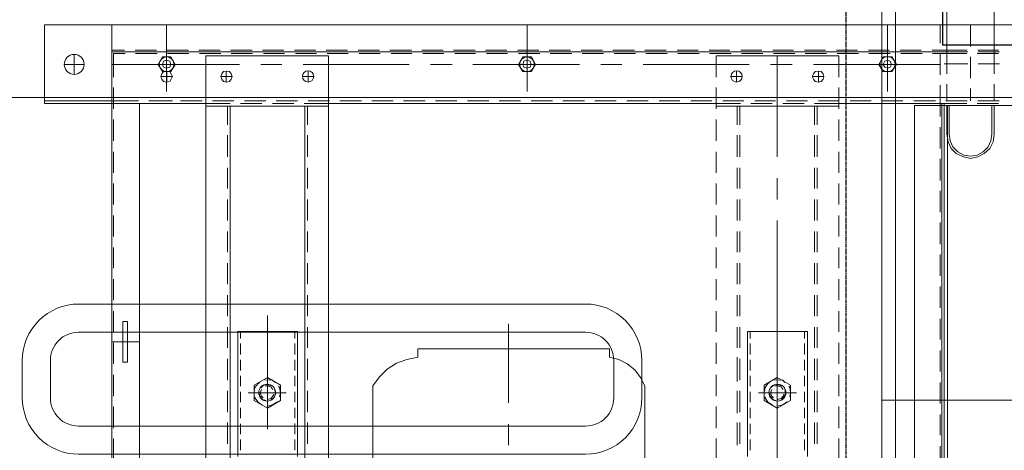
# Model space of a CAD drawing. Header units: millimetres. Extents: x -1574 to 74790, y -2818 to 13830.
# Tile 51 of 92: x 14964 to 15488, y 5732 to 5961. Entities that reach past the tile are written whole.
import ezdxf
from ezdxf.enums import TextEntityAlignment as Align

# ---------------------------------------------------------------- set-up
doc = ezdxf.new("R2010")
doc.units = ezdxf.units.MM
doc.header["$MEASUREMENT"] = 0
doc.linetypes.add('DASHED', pattern=[0.75, 0.5, -0.25])
doc.layers.get('0').update_dxf_attribs({"lineweight": 5})
for name, color, linetype, lineweight, true_color in [('A-CEILING-01', 7, 'Continuous', 5, 0xd56ca8), ('A-CEILING-05', 7, 'Continuous', 5, 0x139b48), ('ACMV-FA-DUCT', 150, 'Continuous', 20, 0x007fff), ('ACMV-RA-DUCT', 1, 'Continuous', 20, 0xff0000), ('M-MEP-ELLG-LIGHT', 5, 'Continuous', 15, 0x0000ff), ('RCP LAYOUT', 9, 'Continuous', 13, 0x808080)]:
    doc.layers.add(name, color=color, linetype=linetype, lineweight=lineweight, true_color=true_color)
doc.layers.add('A-LIGHT', color=1, linetype='Continuous', lineweight=5)
for name, color, linetype, true_color in [('ACMV-DUCT-THERMAL-EXT-INS', 9, 'DASHED', 0x808080), ('ACMV-EQP-CHW', 30, 'Continuous', 0xff7f00), ('ACMV-GRD', 30, 'Continuous', 0xff7f00)]:
    doc.layers.add(name, color=color, linetype=linetype, true_color=true_color)
doc.styles.get("Standard").update_dxf_attribs({"font": 'romans.shx'})

# ---------------------------------------------------------------- blocks, each defined once
blk = doc.blocks.new('LIGHT-600X600MM')
at = {"color": 0}
blk.add_lwpolyline([(-300, 300), (-300, -300), (300, -300), (300, 300)], close=True, dxfattribs=at)
for points in [[(-165, 160), (-165, 140, 0.414214), (-135, 110), (135, 110, 0.414214), (165, 140), (165, 160, 0.414214), (135, 190), (-135, 190, 0.414214)], [(-150, 160), (-150, 140, 0.414214), (-135, 125), (135, 125, 0.414214), (150, 140), (150, 160, 0.414214), (135, 175), (-135, 175, 0.414214)]]:
    blk.add_lwpolyline(points, format="xyb", close=True, dxfattribs=at)
blk.add_attdef('E', text='', height=100).set_placement((400, 250), align=Align.MIDDLE_CENTER)
blk = doc.blocks.new('A$C98a85b24')
at = {"layer": 'M-MEP-ELLG-LIGHT', "color": 8, "true_color": 0x808080}
blk.add_blockref('LIGHT-600X600MM', (10939.99, 5619.99), dxfattribs=at)
blk = doc.blocks.new('XR-CP-DS')
at = {"layer": 'A-CEILING-01', "true_color": 0x808080}
h = blk.add_hatch(dxfattribs=at)
h.set_pattern_fill('ANSI37', color=8, scale=2000)
edge = h.paths.add_edge_path()
edge.add_line((17350, 13380), (12020, 13380))
edge.add_line((12020, 13380), (12020, 13280))
edge.add_line((12020, 13280), (11820, 13280))
edge.add_line((11820, 13280), (11820, 13380))
edge.add_line((11820, 13380), (6090, 13380))
edge.add_line((6090, 13380), (6090, 13280))
edge.add_line((6090, 13280), (5890, 13280))
edge.add_line((5890, 13280), (5890, 13380))
edge.add_line((5890, 13380), (350, 13380))
edge.add_line((350, 13380), (200, 13380))
edge.add_line((200, 13380), (200, 4520))
edge.add_line((200, 4520), (650, 4520))
edge.add_line((650, 4520), (650, 4220))
edge.add_line((650, 4220), (200, 4220))
edge.add_line((200, 4220), (200, 3270))
edge.add_line((200, 3270), (3945, 3270))
edge.add_line((3945, 3270), (3945, 3920))
edge.add_line((3945, 3920), (6135, 3920))
edge.add_line((6135, 3920), (6135, 3270))
edge.add_line((6135, 3270), (9805, 3270))
edge.add_line((9805, 3270), (9805, 3070))
edge.add_line((9805, 3070), (10125.7, 3070))
edge.add_line((10125.7, 3070), (10125.7, 3423))
edge.add_line((10125.7, 3423), (11242.06, 4539.36))
edge.add_line((11242.06, 4539.36), (10770.13, 5011.3))
edge.add_line((10770.13, 5011.3), (11904.42, 6145.58))
edge.add_line((11904.42, 6145.58), (14298.83, 8540))
edge.add_line((14298.83, 8540), (14450, 8540))
edge.add_line((14450, 8540), (14450, 9620))
edge.add_line((14450, 9620), (14450, 12330))
edge.add_arc((15200, 12330), 750, 90, 180, ccw=False)
edge.add_line((15200, 13080), (17350, 13080))
edge.add_line((17350, 13080), (17350, 13380))
h.paths.add_polyline_path([(5890.13, 11294.23), (6090.12, 11294.23), (6090.12, 11094.22), (5890.13, 11094.22)], flags=16)
h.paths.add_polyline_path([(5890.13, 9330), (6090.12, 9330), (6090.12, 9129.99), (5890.13, 9129.99)], flags=16)
h.paths.add_polyline_path([(5890, 8418.41), (6090, 8418.41), (6090, 8218.41), (5890, 8218.41)], flags=16)
h.paths.add_polyline_path([(5890, 6030), (6090, 6030), (6090, 5829.99), (5890, 5829.99)], flags=16)
h.paths.add_polyline_path([(11820, 8418.41), (12020, 8418.41), (12020, 8218.41), (11820, 8218.41)], flags=16)
h.paths.add_polyline_path([(11820, 9330), (12020, 9330), (12020, 9129.99), (11820, 9129.99)], flags=16)
h.paths.add_polyline_path([(11820.13, 11294.23), (12020.12, 11294.23), (12020.12, 11094.22), (11820.13, 11094.22)], flags=16)
at = {"layer": 'A-CEILING-05', "color": 8, "linetype": 'Continuous', "true_color": 0x808080}
for p, q in [((15430, 3520), (15430, 9520)), ((14590, 5920), (17230, 5920))]:
    blk.add_line(p, q, dxfattribs=at)
at = {"layer": 'A-LIGHT', "color": 8, "true_color": 0x808080}
blk.add_blockref('A$C98a85b24', (4190, 0), dxfattribs=at)
blk = doc.blocks.new('FA-CBCD-1W-500x500')
at = {"layer": 'ACMV-GRD'}
blk.add_lwpolyline([(-275, 275), (275, 275), (275, -275), (-275, -275)], close=True, dxfattribs=at)
blk = doc.blocks.new('A$C5c7590bd')
at = {"layer": 'ACMV-DUCT-THERMAL-EXT-INS'}
blk.add_lwpolyline([(-3336.23, 1998.53), (-3361.26, 2449.09), (-3360.29, 2696.28), (-3360.29, 2883.47, -0.413414), (-2441.32, 3802.46), (203.74, 3806.26), (203.77, 9539), (841.77, 9539), (841.74, 3168.31), (-2441.28, 3164.46, 0.414227), (-2722.29, 2883.46), (-2722.29, 2446.78), (-2747.32, 1995.8)], format="xyb", dxfattribs=at)
at = {"layer": 'ACMV-FA-DUCT'}
for points in [[(222.74, 7243.72), (822.74, 7243.72), (822.74, 5758.74), (222.74, 5758.74)], [(222.74, 5758.74), (822.74, 5758.74), (822.74, 5458.74), (222.74, 5458.74)]]:
    blk.add_lwpolyline(points, close=True, dxfattribs=at)
at = {"layer": 'ACMV-GRD', "xscale": -1, "rotation": 180}
blk.add_blockref('FA-CBCD-1W-500x500', (529.99, 6223), dxfattribs=at)
blk = doc.blocks.new('AHU-7.5TR-CARRIER')
at = {"layer": 'ACMV-EQP-CHW', "lineweight": 15}
for points in [[(-717.74, 0), (-717.74, -237.83)], [(-760.75, -2.34), (-760.75, -701.21)], [(-717.74, -237.83), (675.96, -237.83), (675.96, 0)], [(-718.91, -222.03), (704.92, -222.03), (704.92, -38.61)], [(-747.29, -193.07), (-747.29, -204.19)], [(-746.41, -192.49), (-746.41, -203.89)], [(-745.52, -193.07), (-745.52, -204.48)], [(-739.97, -192.49), (-739.97, -203.89)], [(-720.37, -192.78), (-720.37, -204.19)], [(-718.91, -193.07), (-718.91, -204.48)], [(-746.41, -195.41), (-789.71, -195.41), (-789.71, -220.57), (-746.41, -220.57)], [(-760.75, -195.41), (-751.97, -195.41)], [(-746.12, -195.41), (-734.71, -195.41)], [(-729.15, -195.41), (-720.36, -195.41)], [(-717.74, -195.41), (-702.53, -195.41)], [(-717.74, -220.57), (-702.53, -220.57), (-698.43, -219.99), (-694.92, -218.23), (-692.29, -215.59), (-690.53, -211.79), (-689.65, -207.99), (-690.53, -204.19), (-692.29, -200.68), (-694.92, -197.75), (-698.43, -195.99), (-702.53, -195.41)], [(-717.74, -219.4), (-702.53, -219.4), (-699.01, -218.82), (-695.79, -217.35), (-693.17, -214.72), (-691.41, -211.5), (-690.83, -207.99), (-691.41, -204.48), (-693.17, -201.26), (-695.79, -198.63), (-699.01, -197.17), (-702.53, -196.58), (-717.74, -196.58)], [(-760.75, -207.99), (-749.33, -207.99)], [(-746.41, -209.46), (-746.41, -222.04)], [(-743.77, -207.99), (-732.36, -207.99)], [(-739.97, -209.46), (-739.97, -222.04)], [(-726.81, -207.99), (-720.37, -207.99)], [(-720.37, -209.75), (-720.37, -221.15)], [(-747.29, -210.04), (-747.29, -222.03)], [(-745.52, -210.04), (-745.52, -228.18)], [(-718.91, -210.04), (-718.91, -222.03)], [(-760.75, -220.57), (-751.96, -220.57)], [(-760.75, -222.04), (-760.75, -665.23)], [(-751.09, -224.08), (-760.75, -224.08)], [(-747.29, -222.04), (-747.29, -228.47)], [(-746.41, -222.03), (-746.41, -665.23)], [(-746.12, -220.57), (-734.71, -220.57)], [(-734.11, -224.08), (-745.52, -224.08)], [(-739.67, -224.08), (-739.67, -291.65)], [(-729.15, -220.57), (-720.36, -220.57)], [(-718.91, -224.08), (-728.57, -224.08)], [(-718.91, -222.04), (-718.91, -278.2)], [(-707.5, -223.2), (-718.91, -223.2), (-718.91, -224.08)], [(-718.91, -223.2), (-707.5, -223.2)], [(-718.91, -223.2), (-420.53, -223.2)], [(-711.89, -224.08), (-718.91, -224.08)], [(-717.74, -220.27), (678.59, -220.27)], [(-694.92, -224.08), (-706.33, -224.08)], [(-677.95, -224.08), (-689.36, -224.08)], [(-660.99, -224.08), (-672.4, -224.08)], [(-644.01, -224.08), (-655.43, -224.08)], [(-627.05, -224.08), (-638.46, -224.08)], [(-610.09, -224.08), (-621.49, -224.08)], [(-593.11, -224.08), (-604.23, -224.08)], [(-576.16, -224.08), (-587.27, -224.08)], [(-559.18, -224.08), (-570.3, -224.08)], [(-542.21, -224.08), (-553.33, -224.08)], [(-525.25, -224.08), (-536.37, -224.08)], [(-720.37, -226.72), (-720.37, -238.12)], [(-747.29, -234.32), (-747.29, -245.44)], [(-745.52, -233.74), (-745.52, -245.14)], [(-720.37, -243.98), (-720.37, -255.09)], [(-747.29, -251.29), (-747.29, -262.4)], [(-745.52, -250.71), (-745.52, -262.11)], [(-725.34, -252.17), (-760.75, -252.17)], [(-720.37, -260.94), (-720.37, -272.05)], [(-747.29, -268.26), (-747.29, -279.37)], [(-745.52, -267.67), (-745.52, -279.08)], [(-720.37, -277.91), (-720.37, -289.02)], [(-732.95, -278.2), (-744.36, -278.2)], [(-744.36, -278.2), (-744.36, -343.43)], [(-715.98, -278.2), (-727.39, -278.2)], [(-718.91, -278.2), (-718.91, -291.07)], [(-717.45, -278.2), (-717.45, -343.43)], [(-699.01, -278.2), (-710.42, -278.2)], [(-682.05, -278.2), (-693.17, -278.2)], [(-665.09, -278.2), (-676.2, -278.2)], [(-648.11, -278.2), (-659.24, -278.2)], [(-631.16, -278.2), (-642.27, -278.2)], [(-614.18, -278.2), (-625.3, -278.2)], [(-597.21, -278.2), (-608.33, -278.2)], [(-580.25, -278.2), (-591.37, -278.2)], [(-562.98, -278.2), (-574.39, -278.2)], [(-546.02, -278.2), (-557.43, -278.2)], [(-529.06, -278.2), (-540.46, -278.2)], [(-747.29, -285.23), (-747.29, -296.34)], [(-745.52, -284.63), (-745.52, -296.04)], [(-733.24, -286.1), (-733.24, -292.25)], [(-730.32, -289.02), (-736.17, -289.02)], [(-707.5, -289.61), (-717.45, -289.61)], [(-707.5, -291.07), (-717.45, -291.07)], [(-690.53, -289.61), (-701.94, -289.61)], [(-690.53, -291.07), (-701.94, -291.07)], [(-673.56, -289.61), (-684.68, -289.61)], [(-673.56, -291.07), (-684.68, -291.07)], [(-656.59, -289.61), (-667.72, -289.61)], [(-656.59, -291.07), (-667.72, -291.07)], [(-639.63, -289.61), (-650.75, -289.61)], [(-639.63, -291.07), (-650.75, -291.07)], [(-622.67, -289.61), (-633.78, -289.61)], [(-622.67, -291.07), (-633.78, -291.07)], [(-605.69, -289.61), (-616.81, -289.61)], [(-605.69, -291.07), (-616.81, -291.07)], [(-588.74, -289.61), (-599.85, -289.61)], [(-588.74, -291.07), (-599.85, -291.07)], [(-571.47, -289.61), (-582.88, -289.61)], [(-571.47, -291.07), (-582.88, -291.07)], [(-554.51, -289.61), (-565.91, -289.61)], [(-554.51, -291.07), (-565.91, -291.07)], [(-537.54, -289.61), (-548.95, -289.61)], [(-537.54, -291.07), (-548.95, -291.07)], [(-720.37, -294.87), (-720.37, -305.99)], [(-718.91, -296.63), (-718.91, -308.03)], [(-597.51, -294.88), (-597.51, -326.77), (-530.81, -326.77)], [(-530.81, -294.88), (-597.51, -294.88)], [(-593.7, -296.34), (-597.51, -296.34)], [(-585.21, -296.34), (-591.07, -296.34)], [(-576.73, -296.34), (-582.3, -296.34)], [(-568.26, -296.34), (-573.82, -296.34)], [(-559.77, -296.34), (-565.33, -296.34)], [(-551.28, -296.34), (-556.85, -296.34)], [(-542.8, -296.34), (-548.37, -296.34)], [(-534.32, -296.34), (-539.88, -296.34)], [(-747.29, -302.19), (-747.29, -313.3)], [(-745.52, -301.61), (-745.52, -313.01)], [(-739.67, -303.06), (-739.67, -314.48)], [(-568.84, -303.94), (-572.93, -310.97), (-568.84, -317.98)], [(-568.84, -303.94), (-560.65, -303.94)], [(-562.69, -304.24), (-564.74, -303.95), (-567.67, -304.24), (-568.26, -304.82)], [(-564.74, -300.73), (-564.74, -320.91)], [(-560.65, -317.98), (-556.56, -310.97), (-560.65, -303.94)], [(-570.3, -306.87), (-571.48, -308.04), (-571.76, -310.97), (-571.48, -312.43)], [(-568.55, -308.62), (-569.13, -310.67), (-568.84, -312.72), (-567.38, -314.48)], [(-566.5, -307.75), (-567.96, -308.92), (-568.55, -310.97), (-568.26, -312.14)], [(-560.94, -308.92), (-562.4, -307.45), (-564.45, -306.57), (-566.49, -306.87)], [(-561.23, -310.67), (-561.23, -310.97), (-561.82, -308.92), (-562.98, -307.75), (-564.16, -307.45)], [(-557.72, -310.67), (-557.72, -310.97), (-558.31, -308.04), (-559.77, -305.99), (-560.06, -305.69)], [(-690.53, -310.97), (-744.36, -310.97)], [(-720.37, -311.84), (-720.37, -322.95)], [(-718.91, -313.6), (-718.91, -325.01)], [(-667.72, -310.97), (-679.12, -310.97)], [(-599.85, -310.97), (-656.59, -310.97)], [(-545.43, -310.97), (-606, -310.97)], [(-577.32, -310.97), (-588.74, -310.97)], [(-566.5, -313.89), (-564.74, -314.48), (-562.98, -313.89), (-562.11, -313.01)], [(-509.46, -310.97), (-565.91, -310.97)], [(-564.74, -315.06), (-562.99, -314.76), (-561.23, -313.3), (-560.65, -311.84)], [(-562.69, -317.4), (-562.11, -317.4), (-559.77, -315.94), (-558.31, -313.59)], [(-747.29, -319.16), (-747.29, -330.27)], [(-745.52, -318.57), (-745.52, -329.98)], [(-570.3, -315.06), (-569.72, -315.94), (-567.67, -317.4), (-565.62, -317.69)], [(-568.84, -317.98), (-560.65, -317.98)], [(-739.67, -325.88), (-739.67, -382.34)], [(-733.24, -329.68), (-733.24, -335.54)], [(-720.37, -328.81), (-720.37, -339.92)], [(-597.51, -325.29), (-593.7, -325.29)], [(-591.07, -325.29), (-585.22, -325.29)], [(-582.3, -325.29), (-576.74, -325.29)], [(-573.82, -325.29), (-568.26, -325.29)], [(-565.33, -325.29), (-559.77, -325.29)], [(-556.85, -325.29), (-551.28, -325.29)], [(-548.36, -325.29), (-542.8, -325.29)], [(-539.88, -325.29), (-534.32, -325.29)], [(-745.52, -335.53), (-745.52, -346.94)], [(-730.32, -332.61), (-736.17, -332.61)], [(-718.91, -330.56), (-718.91, -343.43)], [(-707.5, -330.86), (-717.45, -330.86)], [(-707.5, -332.32), (-717.45, -332.32)], [(-690.53, -330.86), (-701.94, -330.86)], [(-690.53, -332.32), (-701.94, -332.32)], [(-673.56, -330.86), (-684.68, -330.86)], [(-673.56, -332.32), (-684.68, -332.32)], [(-656.59, -330.86), (-667.72, -330.86)], [(-656.59, -332.32), (-667.72, -332.32)], [(-639.63, -330.86), (-650.75, -330.86)], [(-639.63, -332.32), (-650.75, -332.32)], [(-622.67, -330.86), (-633.78, -330.86)], [(-622.67, -332.32), (-633.78, -332.32)], [(-605.69, -330.86), (-616.81, -330.86)], [(-605.69, -332.32), (-616.81, -332.32)], [(-588.74, -330.86), (-599.85, -330.86)], [(-588.74, -332.32), (-599.85, -332.32)], [(-570.89, -332.32), (-583.75, -332.32)], [(-571.47, -330.86), (-582.88, -330.86)], [(-571.47, -332.32), (-582.88, -332.32)], [(-554.51, -330.86), (-565.91, -330.86)], [(-554.51, -332.32), (-565.91, -332.32)], [(-553.91, -332.32), (-565.33, -332.32)], [(-537.54, -330.86), (-548.95, -330.86)], [(-537.54, -332.32), (-548.95, -332.32)], [(-536.95, -332.32), (-548.07, -332.32)], [(-747.29, -336.13), (-747.29, -347.24)], [(-732.95, -343.43), (-744.36, -343.43)], [(-715.98, -343.43), (-727.39, -343.43)], [(-720.37, -345.77), (-720.37, -356.89)], [(-718.91, -343.43), (-718.91, -549.97)], [(-699.01, -343.43), (-710.42, -343.43)], [(-682.05, -343.43), (-693.17, -343.43)], [(-665.09, -343.43), (-676.2, -343.43)], [(-648.11, -343.43), (-659.24, -343.43)], [(-631.16, -343.43), (-642.27, -343.43)], [(-614.18, -343.43), (-625.3, -343.43)], [(-597.21, -343.43), (-608.33, -343.43)], [(-580.25, -343.43), (-591.37, -343.43)], [(-562.98, -343.43), (-574.39, -343.43)], [(-546.02, -343.43), (-557.43, -343.43)], [(-529.06, -343.43), (-540.46, -343.43)], [(-747.29, -353.09), (-747.29, -364.2)], [(-745.52, -352.5), (-745.52, -363.91)], [(-720.37, -362.74), (-720.37, -373.86)], [(-747.29, -370.06), (-747.29, -381.46)], [(-745.52, -369.47), (-745.52, -380.88)], [(-720.37, -379.71), (-720.37, -391.12)], [(-568.55, -381.46), (-572.94, -383.81), (-577.03, -386.73), (-580.25, -390.82), (-582.59, -395.22), (-583.75, -400.19)], [(-519.99, -381.46), (-568.55, -381.46)], [(-747.29, -387.02), (-747.29, -398.43)], [(-745.52, -386.44), (-745.52, -397.84)], [(-739.67, -393.75), (-739.67, -404.87)], [(-720.37, -396.68), (-720.37, -408.08)], [(-745.52, -403.41), (-745.52, -414.82)], [(-568.55, -526.27), (-573.23, -522.76), (-577.32, -518.66), (-580.54, -513.69), (-582.59, -508.13), (-583.75, -502.28), (-588.14, -502.28), (-588.14, -400.19), (-583.75, -400.19)], [(-747.29, -403.98), (-747.29, -415.4)], [(-720.37, -413.64), (-720.37, -425.05)], [(-739.67, -416.28), (-739.67, -473.03)], [(-747.29, -420.96), (-747.29, -432.36)], [(-745.52, -420.37), (-745.52, -431.78)], [(-720.37, -430.61), (-720.37, -442.02)], [(-747.29, -437.92), (-747.29, -449.33)], [(-745.52, -437.34), (-745.52, -448.75)], [(-725.34, -444.07), (-760.75, -444.07)], [(-720.37, -447.58), (-720.37, -458.99)], [(-747.29, -454.89), (-747.29, -466.3)], [(-745.52, -454.6), (-745.52, -465.72)], [(-559.48, -454.02), (-601.6, -454.02)], [(-536.95, -454.02), (-548.07, -454.02)], [(-720.37, -464.55), (-720.37, -475.95)], [(-747.29, -471.86), (-747.29, -483.27)], [(-745.52, -471.57), (-745.52, -482.68)], [(-720.37, -481.51), (-720.37, -492.92)], [(-739.67, -484.14), (-739.67, -495.55)], [(-747.29, -488.83), (-747.29, -500.23)], [(-745.52, -488.54), (-745.52, -499.64)], [(-720.37, -498.48), (-720.37, -509.89)], [(-747.29, -505.79), (-747.29, -517.2)], [(-745.52, -505.5), (-745.52, -516.62)], [(-739.67, -506.97), (-739.67, -563.43)], [(-720.37, -515.45), (-720.37, -526.86)], [(-747.29, -522.76), (-747.29, -534.17)], [(-745.52, -522.46), (-745.52, -533.58)], [(-519.99, -526.27), (-568.55, -526.27)], [(-720.37, -532.42), (-720.37, -543.82)], [(-747.29, -539.72), (-747.29, -551.14)], [(-745.52, -539.44), (-745.52, -550.55)], [(702.87, -615.2), (-744.36, -615.2), (-744.36, -549.97), (702.87, -549.97)], [(-720.37, -549.38), (-720.37, -560.79)], [(-718.91, -549.97), (-718.91, -562.84)], [(-717.44, -549.97), (-717.44, -615.2)], [(-747.29, -556.7), (-747.29, -568.1)], [(-745.52, -556.4), (-745.52, -567.52)], [(-730.32, -560.79), (-736.17, -560.79)], [(-733.24, -557.86), (-733.24, -563.71)], [(-707.5, -561.08), (-717.45, -561.08)], [(-690.53, -561.08), (-701.94, -561.08)], [(-673.56, -561.08), (-684.68, -561.08)], [(-656.59, -561.08), (-667.72, -561.08)], [(-639.63, -561.08), (-650.75, -561.08)], [(-622.67, -561.08), (-633.78, -561.08)], [(-605.69, -561.08), (-616.81, -561.08)], [(-588.74, -561.08), (-599.85, -561.08)], [(-571.47, -561.08), (-582.88, -561.08)], [(-554.51, -561.08), (-565.91, -561.08)], [(-537.54, -561.08), (-548.95, -561.08)], [(675.66, -562.54), (-717.44, -562.54)], [(-720.37, -566.35), (-720.37, -577.76)], [(-718.91, -568.39), (-718.91, -579.8)], [(-597.51, -566.35), (-597.51, -598.23), (-530.81, -598.23)], [(-530.81, -566.35), (-597.51, -566.35)], [(-593.7, -567.81), (-597.51, -567.81)], [(-585.21, -567.81), (-591.07, -567.81)], [(-576.73, -567.81), (-582.3, -567.81)], [(-568.26, -567.81), (-573.82, -567.81)], [(-559.77, -567.81), (-565.33, -567.81)], [(-551.28, -567.81), (-556.85, -567.81)], [(-542.8, -567.81), (-548.37, -567.81)], [(-534.32, -567.81), (-539.88, -567.81)], [(-747.29, -573.66), (-747.29, -585.07)], [(-745.52, -573.36), (-745.52, -584.49)], [(-739.67, -574.83), (-739.67, -585.94)], [(-568.84, -575.41), (-572.93, -582.44), (-568.84, -589.46)], [(-568.84, -575.41), (-560.65, -575.41)], [(-562.69, -576), (-564.74, -575.42), (-567.67, -576), (-568.26, -576.59)], [(-564.74, -572.49), (-564.74, -592.67)], [(-560.65, -589.46), (-556.56, -582.44), (-560.65, -575.42)], [(-570.3, -578.34), (-571.48, -579.8), (-571.76, -582.44), (-571.48, -583.9)], [(-568.55, -580.1), (-569.13, -582.44), (-568.84, -584.49), (-567.38, -585.94)], [(-566.5, -579.51), (-567.96, -580.68), (-568.55, -582.44), (-568.26, -583.6)], [(-560.94, -580.68), (-562.4, -578.93), (-564.45, -578.05), (-566.49, -578.63)], [(-561.23, -582.15), (-561.23, -582.44), (-561.82, -580.68), (-562.98, -579.51), (-564.16, -578.93)], [(-557.72, -582.15), (-557.72, -582.44), (-558.31, -579.8), (-559.77, -577.47), (-560.06, -577.47)], [(-720.37, -583.31), (-720.37, -594.73)], [(-718.91, -585.36), (-718.91, -596.77)], [(-545.43, -582.44), (-606, -582.44)], [(-570.3, -586.53), (-569.72, -587.41), (-567.67, -589.16), (-565.62, -589.46)], [(-566.5, -585.65), (-564.74, -586.24), (-562.98, -585.65), (-562.11, -584.78)], [(-564.74, -586.82), (-562.99, -586.53), (-561.23, -585.07), (-560.65, -583.31)], [(-562.69, -589.16), (-562.11, -589.16), (-559.77, -587.41), (-558.31, -585.36)], [(-747.29, -590.63), (-747.29, -602.04)], [(-745.52, -590.33), (-745.52, -601.74)], [(-568.84, -589.46), (-560.65, -589.46)], [(-739.67, -597.35), (-739.67, -665.23)], [(-597.51, -596.77), (-593.7, -596.77)], [(-591.07, -596.77), (-585.22, -596.77)], [(-582.3, -596.77), (-576.74, -596.77)], [(-573.82, -596.77), (-568.26, -596.77)], [(-565.33, -596.77), (-559.77, -596.77)], [(-556.85, -596.77), (-551.28, -596.77)], [(-548.36, -596.77), (-542.8, -596.77)], [(-539.88, -596.77), (-534.32, -596.77)], [(-733.24, -601.16), (-733.24, -607.3)], [(-720.37, -600.27), (-720.37, -611.69)], [(-718.91, -602.33), (-718.91, -615.2)], [(675.66, -602.33), (-717.44, -602.33)], [(-747.29, -607.6), (-747.29, -619)], [(-745.52, -607.3), (-745.52, -618.71)], [(-730.32, -604.38), (-736.17, -604.38)], [(-707.5, -603.79), (-717.45, -603.79)], [(-690.53, -603.79), (-701.94, -603.79)], [(-673.56, -603.79), (-684.68, -603.79)], [(-656.59, -603.79), (-667.72, -603.79)], [(-639.63, -603.79), (-650.75, -603.79)], [(-622.67, -603.79), (-633.78, -603.79)], [(-605.69, -603.79), (-616.81, -603.79)], [(-588.74, -603.79), (-599.85, -603.79)], [(-571.47, -603.79), (-582.88, -603.79)], [(-554.51, -603.79), (-565.91, -603.79)], [(-537.54, -603.79), (-548.95, -603.79)], [(-720.37, -617.25), (-720.37, -628.66)], [(-718.91, -615.2), (-718.91, -701.21)], [(-747.29, -624.56), (-747.29, -635.97)], [(-745.52, -624.27), (-745.52, -635.67)], [(-746.41, -633.05), (-746.41, -639.19)], [(-733.24, -633.05), (-733.24, -639.19)], [(-720.37, -633.05), (-720.37, -639.19)], [(-720.37, -634.21), (-720.37, -645.62)], [(-725.34, -636.26), (-760.75, -636.26)], [(-730.32, -635.97), (-736.17, -635.97)], [(-747.29, -641.53), (-747.29, -652.94)], [(-745.52, -641.23), (-745.52, -652.64)], [(-720.37, -651.18), (-720.37, -664.35)], [(-718.91, -650.6), (-718.91, -665.23), (719.25, -665.23)], [(677.13, -665.23), (677.13, -650.6), (-718.91, -650.6)], [(-591.95, -665.23), (-591.95, -650.59)], [(-747.29, -658.49), (-747.29, -665.22)], [(-745.52, -658.2), (-745.52, -664.35)], [(-718.91, -665.23), (-760.75, -665.23)], [(-745.52, -664.35), (-732.95, -664.35)], [(-727.39, -664.35), (-715.98, -664.35)], [(-720.37, -664.35), (-720.37, -701.21)], [(-710.43, -664.35), (-699.02, -664.35)], [(-693.17, -664.35), (-682.05, -664.35)], [(-676.2, -664.35), (-665.08, -664.35)], [(-659.23, -664.35), (-648.11, -664.35)], [(-642.27, -664.35), (-631.16, -664.35)], [(-625.31, -664.35), (-614.18, -664.35)], [(-608.33, -664.35), (-597.21, -664.35)], [(-591.36, -664.35), (-580.25, -664.35)], [(-574.4, -664.35), (-562.99, -664.35)], [(-557.43, -664.35), (-546.02, -664.35)], [(-540.46, -664.35), (-529.05, -664.35)], [(-739.67, -680.15), (-739.67, -690.67)], [(-734.41, -685.41), (-744.95, -685.41)], [(-718.91, -701.21), (-760.75, -701.21)]]:
    blk.add_lwpolyline(points, dxfattribs=at)
for points in [[(-690.53, -223.2), (-701.94, -223.2)], [(-673.56, -223.2), (-684.68, -223.2)], [(-656.59, -223.2), (-667.72, -223.2)], [(-639.63, -223.2), (-650.75, -223.2)], [(-622.67, -223.2), (-633.78, -223.2)], [(-605.69, -223.2), (-616.82, -223.2)], [(-588.74, -223.2), (-599.85, -223.2)], [(-571.47, -223.2), (-582.88, -223.2)], [(-554.51, -223.2), (-565.91, -223.2)], [(-537.54, -223.2), (-548.95, -223.2)], [(-743.77, -249.83), (-743.77, -254.51), (-739.68, -256.85), (-735.87, -254.51), (-735.87, -249.83), (-739.68, -247.48)], [(-737.63, -252.17), (-738.22, -250.71), (-739.68, -250.11), (-741.43, -250.71), (-742.01, -252.17), (-741.43, -253.63), (-739.68, -254.5), (-738.22, -253.63)], [(-730.32, -289.02), (-730.61, -287.56), (-731.78, -286.39), (-733.24, -286.1), (-734.71, -286.39), (-735.87, -287.56), (-736.17, -289.02), (-735.87, -290.78), (-734.71, -291.65), (-733.24, -292.25), (-731.78, -291.65), (-730.61, -290.78)], [(-743.77, -441.73), (-743.77, -446.41), (-739.68, -448.75), (-735.87, -446.41), (-735.87, -441.73), (-739.68, -439.68)], [(-737.63, -444.07), (-738.22, -442.6), (-739.68, -442.02), (-741.43, -442.6), (-742.01, -444.07), (-741.43, -445.82), (-739.68, -446.41), (-738.22, -445.82)], [(-730.32, -604.38), (-730.61, -602.62), (-731.78, -601.75), (-733.24, -601.15), (-734.71, -601.75), (-735.87, -602.62), (-736.17, -604.38), (-735.87, -605.84), (-734.71, -606.71), (-733.24, -607.3), (-731.78, -606.71), (-730.61, -605.84)], [(-743.77, -633.92), (-743.77, -638.31), (-739.68, -640.66), (-735.87, -638.31), (-735.87, -633.92), (-739.68, -631.58)], [(-737.63, -636.26), (-738.22, -634.51), (-739.68, -633.92), (-741.43, -634.51), (-742.01, -636.26), (-741.43, -637.72), (-739.68, -638.31), (-738.22, -637.72)], [(-730.32, -635.97), (-730.61, -634.51), (-731.78, -633.64), (-733.24, -633.05), (-734.71, -633.64), (-735.87, -634.51), (-736.17, -635.97), (-735.87, -637.72), (-734.71, -638.6), (-733.24, -639.19), (-731.78, -638.6), (-730.61, -637.72)], [(-602.78, -657.03), (-602.78, -659.37), (-581.13, -659.37), (-581.13, -657.03)]]:
    blk.add_lwpolyline(points, close=True, dxfattribs=at)
for centre, radius in [((-739.85, -252.16), 3.98), ((-564.88, -310.82), 4.52), ((-733.3, -332.61), 2.98), ((-739.77, -444.21), 3.9), ((-733.3, -560.79), 2.99), ((-564.88, -582.58), 4.52), ((-739.77, -636.12), 3.9), ((-739.73, -685.36), 5.31)]:
    blk.add_circle(centre, radius, dxfattribs=at)
blk = doc.blocks.new('A$C7e6e56f9')
at = {"layer": 'ACMV-DUCT-THERMAL-EXT-INS'}
for points in [[(-650, 7003.3), (-496.69, 7003.3), (-79.02, 6853.37), (228.29, 6853.37, -0.408171), (1147.09, 5953.37), (1197.29, 5953.37), (1197.29, 4493.37), (478.29, 4493.37)], [(478.29, 5953.37), (508.65, 5953.37, 0.39453), (228.29, 6215.37), (-79.02, 6215.37), (-496.69, 6065.3), (-650, 6065.3)]]:
    blk.add_lwpolyline(points, format="xyb", dxfattribs=at)
at = {"layer": 'ACMV-RA-DUCT'}
blk.add_lwpolyline([(1128.29, 5934.37, 0.414214), (228.29, 6834.37), (228.29, 6234.37, -0.414214), (528.29, 5934.37)], format="xyb", close=True, dxfattribs=at)
at = {"rotation": 269.9999999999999}
blk.add_blockref('AHU-7.5TR-CARRIER', (478, 5197.91), dxfattribs=at)

msp = doc.modelspace()

# ---------------------------------------------------------------- block references
for name in ['A$C7e6e56f9', 'A$C5c7590bd']:
    msp.add_blockref(name, (15200, 0))
at = {"layer": 'RCP LAYOUT', "color": 1}
msp.add_blockref('XR-CP-DS', (0, 0), dxfattribs=at)

doc.saveas('drawing.dxf')
